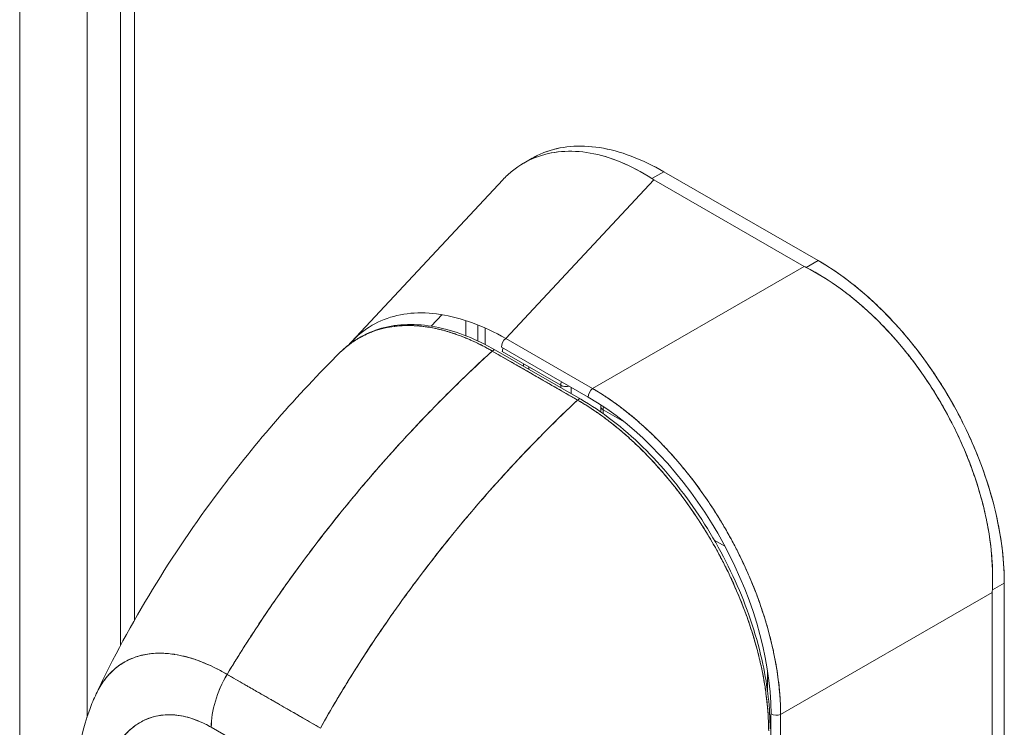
# Model space of a CAD drawing. Header units: inches. Extents: x 14 to 423, y 12 to 263.
# Tile 108 of 124: x 401.54 to 403.45, y 127.64 to 129.02. Entities that reach past the tile are written whole.
import ezdxf

# ---------------------------------------------------------------- set-up
doc = ezdxf.new("R2010")
doc.units = ezdxf.units.IN
doc.header["$LTSCALE"] = 26
doc.header["$MEASUREMENT"] = 0
doc.layers.add('Visible (ANSI)', color=7, linetype='Continuous', lineweight=5)
doc.layers.add('Visible Narrow (ANSI)', color=7, linetype='Continuous', lineweight=5)

msp = doc.modelspace()

# ---------------------------------------------------------------- linework, layer by layer
at = {"layer": 'Visible (ANSI)'}
for p, q in [((401.7323, 148.962), (401.7323, 127.7977)), ((402.5179, 128.737), (402.5345, 128.7465)), ((402.7909, 128.7203), (402.7676, 128.7068)), ((403.0918, 128.547), (402.7909, 128.7203)), ((402.1822, 128.389), (402.477, 128.7043)), ((402.7716, 128.7044), (402.4828, 128.3954)), ((402.4828, 128.3954), (402.7716, 128.7044)), ((402.7716, 128.7044), (403.0642, 128.5359)), ((403.0684, 128.5336), (403.0918, 128.547)), ((402.6518, 128.2981), (403.0642, 128.5359)), ((403.0642, 128.5359), (402.6518, 128.2981)), ((403.0503, 128.5279), (403.0503, 128.5279)), ((402.3375, 128.4194), (402.3586, 128.4419)), ((402.405, 128.4304), (402.405, 128.4006)), ((402.4285, 128.3906), (402.4285, 128.4219)), ((402.4285, 128.4219), (402.4285, 128.3906)), ((402.4425, 128.3837), (402.4425, 128.4159)), ((402.4828, 128.3954), (402.6518, 128.2981)), ((402.6518, 128.2981), (402.4828, 128.3954)), ((402.6226, 128.2756), (402.4564, 128.371)), ((402.6288, 128.2774), (402.4626, 128.3728)), ((402.6432, 128.2814), (402.4743, 128.3787)), ((402.476, 128.3698), (402.5898, 128.3043)), ((402.5174, 128.3755), (402.5174, 128.3755)), ((402.5174, 128.3755), (402.5174, 128.3755)), ((402.5277, 128.3696), (402.5277, 128.3696)), ((402.5174, 128.3413), (402.5174, 128.346)), ((402.5174, 128.346), (402.5174, 128.3413)), ((402.5277, 128.3354), (402.5277, 128.34)), ((402.5898, 128.3043), (402.5898, 128.2998)), ((402.6105, 128.2879), (402.6105, 128.3003)), ((402.6244, 128.2769), (402.6244, 128.2769)), ((402.6244, 128.2769), (402.6244, 128.2769)), ((402.6682, 128.2626), (402.6682, 128.2522)), ((402.6725, 128.2492), (402.6725, 128.2566)), ((402.6725, 128.2566), (402.7137, 128.2329)), ((402.7103, 128.2588), (402.7103, 128.2588)), ((402.7855, 128.1916), (402.7855, 128.1916)), ((402.8891, 128.0029), (402.9098, 127.9909)), ((403.4542, 127.9192), (403.4309, 127.9058)), ((403.4309, 127.9058), (403.4542, 127.9192)), ((403.4542, 127.2674), (403.4542, 127.9192)), ((403.4542, 127.9192), (403.4542, 127.2674)), ((403.0184, 127.6632), (403.4308, 127.9009)), ((403.4308, 127.9009), (403.0184, 127.6632)), ((403.417, 127.893), (403.417, 127.893)), ((403.417, 127.893), (403.417, 127.893)), ((403.4308, 127.2547), (403.4308, 127.9009)), ((403.4308, 127.9009), (403.4308, 127.2547)), ((403.4067, 127.887), (403.4067, 127.887)), ((403.4067, 127.887), (403.4067, 127.887)), ((403.3318, 127.8439), (403.3318, 127.8439)), ((401.9398, 127.7413), (402.1217, 127.6368)), ((402.9931, 127.7477), (402.9931, 127.7073)), ((403.0137, 127.7314), (403.0137, 127.7314)), ((402.9996, 127.1015), (402.9996, 127.6641)), ((403.0184, 127.6632), (403.0184, 127.1006)), ((403.0184, 127.1006), (403.0184, 127.6632)), ((402.0909, 127.5337), (401.909, 127.6382))]:
    msp.add_line(p, q, dxfattribs=at)
msp.add_arc((402.6828, 128.2626), 0.0146, 167.2589, 179.9973, dxfattribs=at)
for centre, major_axis, ratio, start_param, end_param in [((402.8394, 128.7434), (0.0958, 0), 0.575867, 3.865722, 3.926798), ((403.1319, 128.5749), (0.0958, 0), 0.575867, 3.927168, 3.98825), ((402.4846, 128.3847), (0.0073, 0.0127), 0.578093, 0.957997, 2.354261), ((402.4583, 128.3652), (0.00437, 0.00761), 0.57881, 0.000232, 1.078266), ((402.4583, 128.3652), (0.00437, 0.00761), 0.578827, 0, 1.078342), ((402.4864, 128.3757), (0.0073, 0.0127), 0.578093, 1.808417, 2.354261), ((402.6001, 128.3102), (0.0073, 0.0127), 0.578093, 1.808417, 2.354261), ((402.6001, 128.3102), (-0.0073, -0.0127), 0.578093, 4.950009, 5.495853), ((402.6001, 128.3102), (0.0146, 0), 0.575862, 3.926991, 5.157733), ((402.6536, 128.2874), (0.0073, 0.0127), 0.578093, 0.957997, 2.35426), ((402.6536, 128.2874), (-0.0073, -0.0127), 0.578093, 4.09959, 5.495853), ((402.6244, 128.2698), (0.00437, 0.00761), 0.578827, 6.282962, 7.361535), ((402.6244, 128.2698), (0.00437, 0.00761), 0.578842, 0, 1.078239), ((402.6321, 127.8629), (-0.2554, 0.4436), 0.595799, 3.944132, 5.48476), ((402.6828, 128.2626), (-0.0146, 0), 0.575862, 6.283158, 7.068583), ((402.6828, 128.2626), (-0.0073, -0.0127), 0.578093, 5.039874, 5.495853), ((402.6828, 128.2626), (0.0073, 0.0127), 0.578093, 1.898281, 2.354261), ((403.4985, 127.9399), (-0.0478, -0.083), 0.578093, 5.43459, 5.495672), ((403.4985, 127.9399), (-0.0478, -0.083), 0.578098, 5.434594, 5.495676), ((402.0124, 127.6977), (-0.0729, -0.1268), 0.578742, 4.701637, 5.495287), ((402.0124, 127.6978), (0.0728, 0.1268), 0.578826, 1.560152, 2.353879), ((402.9417, 127.7299), (0.1676, -0.2911), 0.578093, 1.281147, 1.281149), ((403.2247, 127.893), (0.162, -0.2813), 0.578093, 5.013023, 5.013025), ((403.2309, 127.8966), (-0.1576, 0.2737), 0.578093, 1.880033, 1.880035), ((402.0413, 127.7084), (-0.0439, 0), 0.575134, 1.56208, 1.564955), ((402.0413, 127.7084), (0.0439, 0), 0.575125, 4.703675, 4.70655), ((402.0413, 127.6842), (-0.0439, 0), 0.575125, 2.321449, 2.322214), ((402.0413, 127.6842), (0.0439, 0), 0.575125, 5.463044, 5.463809), ((403.01, 127.6701), (0.0146, 0), 0.575862, 3.926991, 5.323254), ((403.01, 127.6701), (-0.0146, 0), 0.575862, 0.785399, 2.181662)]:
    msp.add_ellipse(centre, major_axis=major_axis, ratio=ratio, start_param=start_param, end_param=end_param, dxfattribs=at)
for points, knots in [([(402.5345, 128.7465), (402.5417, 128.7507), (402.5492, 128.7543), (402.5571, 128.7574), (402.5731, 128.7637), (402.5903, 128.7677), (402.6085, 128.7693), (402.6267, 128.771), (402.6458, 128.7702), (402.6657, 128.7671), (402.6857, 128.764), (402.7064, 128.7584), (402.7273, 128.7506), (402.7482, 128.7427), (402.7694, 128.7327), (402.7909, 128.7203)], [0.501265, 0.501265, 0.501265, 0.501265, 0.5555556, 0.5555556, 0.5555556, 0.6666667, 0.6666667, 0.6666667, 0.7777778, 0.7777778, 0.7777778, 0.8888889, 0.8888889, 0.8888889, 1, 1, 1, 1]), ([(402.5345, 128.7465), (402.5418, 128.7507), (402.5493, 128.7544), (402.5572, 128.7575), (402.5732, 128.7638), (402.5904, 128.7677), (402.6085, 128.7693), (402.6267, 128.771), (402.6458, 128.7702), (402.6655, 128.7671), (402.6856, 128.764), (402.7062, 128.7584), (402.7272, 128.7506), (402.7483, 128.7427), (402.7696, 128.7325), (402.7909, 128.7203)], [0.5012133, 0.5012133, 0.5012133, 0.5012133, 0.5552985, 0.5552985, 0.5552985, 0.6652244, 0.6652244, 0.6652244, 0.7756204, 0.7756204, 0.7756204, 0.8877415, 0.8877415, 0.8877415, 1, 1, 1, 1]), ([(402.477, 128.7043), (402.483, 128.7108), (402.4894, 128.7167), (402.4962, 128.7221), (402.5097, 128.733), (402.5245, 128.7416), (402.5405, 128.7478), (402.5564, 128.7541), (402.5735, 128.758), (402.5914, 128.7595), (402.6093, 128.7609), (402.628, 128.76), (402.6474, 128.7566), (402.6667, 128.7532), (402.6867, 128.7473), (402.7068, 128.739), (402.727, 128.7307), (402.7474, 128.7199), (402.7676, 128.7068)], [0.3892486, 0.3892486, 0.3892486, 0.3892486, 0.4444444, 0.4444444, 0.4444444, 0.5555556, 0.5555556, 0.5555556, 0.6666667, 0.6666667, 0.6666667, 0.7777778, 0.7777778, 0.7777778, 0.8888889, 0.8888889, 0.8888889, 1, 1, 1, 1]), ([(402.7676, 128.7068), (402.7474, 128.7199), (402.7271, 128.7306), (402.707, 128.7389), (402.6868, 128.7473), (402.6668, 128.7532), (402.6473, 128.7566), (402.6473, 128.7566), (402.6473, 128.7566), (402.6472, 128.7566), (402.6279, 128.76), (402.6092, 128.7609), (402.5914, 128.7595), (402.5913, 128.7595), (402.5913, 128.7595), (402.5912, 128.7594), (402.5734, 128.758), (402.5564, 128.7541), (402.5406, 128.7479), (402.5405, 128.7479), (402.5405, 128.7478), (402.5404, 128.7478), (402.5245, 128.7416), (402.5097, 128.733), (402.4962, 128.7222), (402.4961, 128.7221), (402.4961, 128.7221), (402.496, 128.722), (402.4894, 128.7167), (402.483, 128.7108), (402.477, 128.7043)], [0, 0, 0, 0, 0.1108364, 0.1108364, 0.1108364, 0.2222222, 0.2222222, 0.2222222, 0.2223767, 0.2223767, 0.2223767, 0.3330931, 0.3330931, 0.3330931, 0.3333333, 0.3333333, 0.3333333, 0.4440371, 0.4440371, 0.4440371, 0.4444444, 0.4444444, 0.4444444, 0.5555556, 0.5555556, 0.5555556, 0.5559572, 0.5559572, 0.5559572, 0.6109212, 0.6109212, 0.6109212, 0.6109212]), ([(403.0918, 128.547), (403.1133, 128.5346), (403.1344, 128.5203), (403.1554, 128.5041), (403.1763, 128.4878), (403.197, 128.4695), (403.2169, 128.4497), (403.2368, 128.4299), (403.256, 128.4086), (403.2742, 128.386), (403.2923, 128.3635), (403.3096, 128.3396), (403.3256, 128.3149), (403.3416, 128.2901), (403.3564, 128.2645), (403.3699, 128.2382), (403.3833, 128.2119), (403.3953, 128.1851), (403.4058, 128.158), (403.4163, 128.131), (403.4252, 128.1037), (403.4324, 128.0765), (403.4396, 128.0494), (403.4451, 128.0223), (403.4487, 127.996), (403.4524, 127.9697), (403.4542, 127.9442), (403.4542, 127.9192)], [0, 0, 0, 0, 0.111111, 0.111111, 0.111111, 0.222222, 0.222222, 0.222222, 0.333333, 0.333333, 0.333333, 0.444444, 0.444444, 0.444444, 0.555556, 0.555556, 0.555556, 0.666667, 0.666667, 0.666667, 0.777778, 0.777778, 0.777778, 0.888889, 0.888889, 0.888889, 1, 1, 1, 1]), ([(403.0918, 128.547), (403.1114, 128.5357), (403.131, 128.5226), (403.1504, 128.5079), (403.1679, 128.4946), (403.1852, 128.4799), (403.2021, 128.4641), (403.218, 128.4491), (403.2336, 128.4331), (403.2487, 128.4161), (403.2637, 128.3993), (403.2782, 128.3815), (403.2921, 128.3629), (403.3064, 128.3439), (403.32, 128.324), (403.3328, 128.3036), (403.3456, 128.2832), (403.3575, 128.2622), (403.3686, 128.2408), (403.3796, 128.2194), (403.3896, 128.1978), (403.3987, 128.1759), (403.4077, 128.1541), (403.4157, 128.1321), (403.4226, 128.1102), (403.4296, 128.0881), (403.4354, 128.0662), (403.4401, 128.0445), (403.4448, 128.0228), (403.4483, 128.0014), (403.4507, 127.9805), (403.453, 127.9595), (403.4542, 127.939), (403.4542, 127.9192)], [0, 0, 0, 0, 0.103179, 0.103179, 0.103179, 0.19641, 0.19641, 0.19641, 0.284272, 0.284272, 0.284272, 0.371718, 0.371718, 0.371718, 0.461564, 0.461564, 0.461564, 0.551364, 0.551364, 0.551364, 0.640801, 0.640801, 0.640801, 0.730189, 0.730189, 0.730189, 0.82001, 0.82001, 0.82001, 0.909949, 0.909949, 0.909949, 1, 1, 1, 1]), ([(403.4309, 127.9058), (403.4319, 127.9262), (403.4316, 127.9472), (403.4299, 127.9685), (403.4295, 127.9739), (403.4291, 127.9792), (403.4285, 127.9846), (403.4268, 128.0008), (403.4243, 128.0172), (403.4212, 128.0336), (403.4191, 128.0444), (403.4167, 128.0553), (403.4141, 128.0661), (403.4113, 128.0774), (403.4082, 128.0887), (403.4049, 128.1), (403.4001, 128.1161), (403.3946, 128.1322), (403.3886, 128.1482), (403.3864, 128.1542), (403.3841, 128.1602), (403.3816, 128.1661), (403.3731, 128.1872), (403.3636, 128.2081), (403.3532, 128.2286), (403.3528, 128.2294), (403.3524, 128.2303), (403.3519, 128.2312), (403.3409, 128.2526), (403.329, 128.2736), (403.3162, 128.294), (403.3138, 128.2978), (403.3114, 128.3015), (403.309, 128.3052), (403.2983, 128.3216), (403.287, 128.3377), (403.2752, 128.3532), (403.2693, 128.3609), (403.2632, 128.3686), (403.2571, 128.376), (403.2486, 128.3863), (403.24, 128.3963), (403.2311, 128.406), (403.2206, 128.4175), (403.2098, 128.4285), (403.1987, 128.4391), (403.1937, 128.4439), (403.1886, 128.4487), (403.1834, 128.4533), (403.1678, 128.4673), (403.1518, 128.4803), (403.1354, 128.4922), (403.1336, 128.4936), (403.1318, 128.4949), (403.13, 128.4961), (403.1098, 128.5104), (403.0892, 128.5229), (403.0684, 128.5336)], [0, 0, 0, 0, 0.088873, 0.088873, 0.088873, 0.111111, 0.111111, 0.111111, 0.178162, 0.178162, 0.178162, 0.222222, 0.222222, 0.222222, 0.267931, 0.267931, 0.267931, 0.333333, 0.333333, 0.333333, 0.357816, 0.357816, 0.357816, 0.444444, 0.444444, 0.444444, 0.448135, 0.448135, 0.448135, 0.538943, 0.538943, 0.538943, 0.555556, 0.555556, 0.555556, 0.629644, 0.629644, 0.629644, 0.666667, 0.666667, 0.666667, 0.717569, 0.717569, 0.717569, 0.777778, 0.777778, 0.777778, 0.805438, 0.805438, 0.805438, 0.888889, 0.888889, 0.888889, 0.898091, 0.898091, 0.898091, 1, 1, 1, 1]), ([(403.0684, 128.5336), (403.0912, 128.5219), (403.1137, 128.508), (403.1355, 128.4922), (403.1572, 128.4763), (403.1784, 128.4585), (403.1987, 128.4391), (403.2191, 128.4196), (403.2386, 128.3985), (403.257, 128.3761), (403.2754, 128.3537), (403.2928, 128.33), (403.309, 128.3053), (403.3251, 128.2806), (403.3399, 128.2548), (403.3533, 128.2285), (403.3666, 128.2022), (403.3785, 128.1753), (403.3887, 128.1481), (403.3989, 128.1209), (403.4074, 128.0934), (403.4141, 128.0661), (403.4208, 128.0387), (403.4256, 128.0114), (403.4285, 127.9846), (403.4313, 127.9578), (403.4322, 127.9314), (403.4309, 127.9058)], [0, 0, 0, 0, 0.111111, 0.111111, 0.111111, 0.222222, 0.222222, 0.222222, 0.333333, 0.333333, 0.333333, 0.444444, 0.444444, 0.444444, 0.555556, 0.555556, 0.555556, 0.666667, 0.666667, 0.666667, 0.777778, 0.777778, 0.777778, 0.888889, 0.888889, 0.888889, 1, 1, 1, 1]), ([(402.4828, 128.3954), (402.461, 128.4079), (402.4392, 128.4181), (402.4179, 128.4259), (402.3966, 128.4338), (402.3757, 128.4393), (402.3556, 128.4424), (402.3355, 128.4455), (402.3161, 128.4462), (402.2977, 128.4445), (402.2793, 128.4428), (402.2619, 128.4387), (402.2457, 128.4324), (402.2295, 128.426), (402.2146, 128.4173), (402.201, 128.4064), (402.1924, 128.3995), (402.1843, 128.3917), (402.1769, 128.383)], [0, 0, 0, 0, 0.1111111, 0.1111111, 0.1111111, 0.2222222, 0.2222222, 0.2222222, 0.3333333, 0.3333333, 0.3333333, 0.4444444, 0.4444444, 0.4444444, 0.5555556, 0.5555556, 0.5555556, 0.6262263, 0.6262263, 0.6262263, 0.6262263]), ([(402.1604, 128.3685), (402.1844, 128.3922), (402.2141, 128.4089), (402.2792, 128.4247), (402.3151, 128.4246), (402.3879, 128.4091), (402.4255, 128.3941), (402.4626, 128.3728)], [0, 0, 0, 0, 0.5691, 0.5691, 1.123657, 1.123657, 1.658612, 1.658612, 1.658612, 1.658612]), ([(402.1604, 128.3685), (402.1617, 128.3698), (402.1631, 128.3711), (402.1644, 128.3724), (402.1683, 128.376), (402.1723, 128.3794), (402.1764, 128.3826), (402.1824, 128.3872), (402.1885, 128.3914), (402.1948, 128.3951), (402.2036, 128.4003), (402.2125, 128.4046), (402.2214, 128.408), (402.2239, 128.409), (402.2264, 128.4099), (402.2289, 128.4107), (402.2412, 128.4149), (402.2534, 128.4175), (402.2655, 128.419), (402.266, 128.4191), (402.2664, 128.4191), (402.2669, 128.4192), (402.2792, 128.4207), (402.2913, 128.421), (402.3031, 128.4205), (402.3057, 128.4203), (402.3082, 128.4202), (402.3108, 128.42), (402.3208, 128.4192), (402.3307, 128.4179), (402.3403, 128.416), (402.3442, 128.4153), (402.3482, 128.4144), (402.3521, 128.4135), (402.3601, 128.4117), (402.3678, 128.4095), (402.3754, 128.4071), (402.3805, 128.4055), (402.3855, 128.4039), (402.3903, 128.4021), (402.3961, 128.4), (402.4018, 128.3978), (402.4073, 128.3955), (402.4134, 128.3929), (402.4194, 128.3902), (402.4252, 128.3874), (402.4284, 128.3859), (402.4315, 128.3844), (402.4346, 128.3828), (402.4425, 128.3789), (402.4499, 128.3748), (402.4564, 128.371)], [0.3287986, 0.3287986, 0.3287986, 0.3287986, 0.3378724, 0.3378724, 0.3378724, 0.3636364, 0.3636364, 0.3636364, 0.4015229, 0.4015229, 0.4015229, 0.4545455, 0.4545455, 0.4545455, 0.4693394, 0.4693394, 0.4693394, 0.5426566, 0.5426566, 0.5426566, 0.5454545, 0.5454545, 0.5454545, 0.6201601, 0.6201601, 0.6201601, 0.6363636, 0.6363636, 0.6363636, 0.7005689, 0.7005689, 0.7005689, 0.7272727, 0.7272727, 0.7272727, 0.7817474, 0.7817474, 0.7817474, 0.8181818, 0.8181818, 0.8181818, 0.861421, 0.861421, 0.861421, 0.9090909, 0.9090909, 0.9090909, 0.9347795, 0.9347795, 0.9347795, 1, 1, 1, 1]), ([(402.4564, 128.371), (402.4554, 128.3716), (402.4545, 128.3722), (402.4535, 128.3727), (402.4523, 128.3734), (402.4512, 128.374), (402.45, 128.3747), (402.4487, 128.3754), (402.4474, 128.3761), (402.4462, 128.3768), (402.4448, 128.3775), (402.4434, 128.3783), (402.442, 128.379), (402.4405, 128.3798), (402.439, 128.3806), (402.4375, 128.3813), (402.436, 128.3821), (402.4344, 128.3829), (402.4328, 128.3837), (402.4312, 128.3846), (402.4295, 128.3854), (402.4278, 128.3862), (402.426, 128.3871), (402.4241, 128.388), (402.4223, 128.3888), (402.4202, 128.3898), (402.4182, 128.3907), (402.4161, 128.3916), (402.4138, 128.3927), (402.4115, 128.3937), (402.4092, 128.3946), (402.4066, 128.3958), (402.4039, 128.3969), (402.4013, 128.3979), (402.3983, 128.3991), (402.3953, 128.4002), (402.3923, 128.4014), (402.3897, 128.4023), (402.3871, 128.4033), (402.3845, 128.4042), (402.3838, 128.4044), (402.3831, 128.4046), (402.3823, 128.4049), (402.3787, 128.4061), (402.3751, 128.4073), (402.3715, 128.4083), (402.3676, 128.4095), (402.3637, 128.4106), (402.3598, 128.4116), (402.3557, 128.4127), (402.3515, 128.4137), (402.3474, 128.4146), (402.3429, 128.4156), (402.3384, 128.4164), (402.334, 128.4172), (402.3291, 128.418), (402.3244, 128.4186), (402.3196, 128.4192), (402.3182, 128.4193), (402.3167, 128.4195), (402.3153, 128.4196), (402.3116, 128.42), (402.3078, 128.4202), (402.3042, 128.4204), (402.2986, 128.4207), (402.293, 128.4208), (402.2876, 128.4206), (402.2816, 128.4205), (402.2756, 128.4201), (402.2698, 128.4195), (402.2636, 128.4189), (402.2575, 128.4179), (402.2515, 128.4167), (402.2513, 128.4167), (402.2511, 128.4167), (402.2509, 128.4166), (402.2442, 128.4152), (402.2376, 128.4135), (402.2311, 128.4115), (402.2241, 128.4092), (402.2172, 128.4065), (402.2106, 128.4035), (402.2054, 128.4011), (402.2004, 128.3984), (402.1955, 128.3956), (402.1934, 128.3943), (402.1913, 128.3931), (402.1893, 128.3918), (402.1817, 128.3869), (402.1745, 128.3814), (402.1677, 128.3753), (402.1652, 128.3731), (402.1628, 128.3708), (402.1604, 128.3685)], [0, 0, 0, 0, 0.0051535, 0.0051535, 0.0051535, 0.011125, 0.011125, 0.011125, 0.0177599, 0.0177599, 0.0177599, 0.024968, 0.024968, 0.024968, 0.0326646, 0.0326646, 0.0326646, 0.0407909, 0.0407909, 0.0407909, 0.0494929, 0.0494929, 0.0494929, 0.0590435, 0.0590435, 0.0590435, 0.0697173, 0.0697173, 0.0697173, 0.0817898, 0.0817898, 0.0817898, 0.0955416, 0.0955416, 0.0955416, 0.1112568, 0.1112568, 0.1112568, 0.125, 0.125, 0.125, 0.1288152, 0.1288152, 0.1288152, 0.1479502, 0.1479502, 0.1479502, 0.1687359, 0.1687359, 0.1687359, 0.1911746, 0.1911746, 0.1911746, 0.2155136, 0.2155136, 0.2155136, 0.2420183, 0.2420183, 0.2420183, 0.25, 0.25, 0.25, 0.2709744, 0.2709744, 0.2709744, 0.3027382, 0.3027382, 0.3027382, 0.3376886, 0.3376886, 0.3376886, 0.375, 0.375, 0.375, 0.3761252, 0.3761252, 0.3761252, 0.4181661, 0.4181661, 0.4181661, 0.4642343, 0.4642343, 0.4642343, 0.5, 0.5, 0.5, 0.515243, 0.515243, 0.515243, 0.571952, 0.571952, 0.571952, 0.5926556, 0.5926556, 0.5926556, 0.5926556]), ([(401.6849, 127.7034), (401.7504, 127.8426), (401.8325, 127.9755), (401.9966, 128.1942), (402.0765, 128.2855), (402.1604, 128.3685)], [0, 0, 0, 0, 1.578239, 1.578239, 2.854351, 2.854351, 2.854351, 2.854351]), ([(402.4564, 128.371), (402.4149, 128.333), (402.3752, 128.2943), (402.3374, 128.2554), (402.2996, 128.2165), (402.2637, 128.1774), (402.2297, 128.1383), (402.1958, 128.0992), (402.1637, 128.0601), (402.1334, 128.0215), (402.1031, 127.9828), (402.0747, 127.9445), (402.0481, 127.9067), (402.0215, 127.869), (401.9966, 127.8318), (401.9734, 127.7954), (401.9618, 127.7772), (401.9506, 127.7591), (401.9398, 127.7413)], [0, 0, 0, 0, 0.181782, 0.181782, 0.181782, 0.363564, 0.363564, 0.363564, 0.545346, 0.545346, 0.545346, 0.727128, 0.727128, 0.727128, 0.90891, 0.90891, 0.90891, 1, 1, 1, 1]), ([(401.9398, 127.7413), (401.9546, 127.7657), (401.9701, 127.7905), (401.9864, 127.8156), (402.0028, 127.8409), (402.02, 127.8664), (402.038, 127.8923), (402.056, 127.9182), (402.0748, 127.9443), (402.0946, 127.9707), (402.1143, 127.997), (402.1348, 128.0236), (402.1563, 128.0503), (402.1777, 128.077), (402.2, 128.1039), (402.2233, 128.1308), (402.2465, 128.1577), (402.2706, 128.1846), (402.2956, 128.2115), (402.3206, 128.2383), (402.3465, 128.2651), (402.3733, 128.2918), (402.4001, 128.3184), (402.4278, 128.3449), (402.4564, 128.371)], [0, 0, 0, 0, 0.12462, 0.12462, 0.12462, 0.249674, 0.249674, 0.249674, 0.374729, 0.374729, 0.374729, 0.499784, 0.499784, 0.499784, 0.624839, 0.624839, 0.624839, 0.749894, 0.749894, 0.749894, 0.874949, 0.874949, 0.874949, 1, 1, 1, 1]), ([(402.4564, 128.371), (402.4729, 128.3616), (402.4856, 128.3543), (402.4958, 128.3484), (402.5059, 128.3426), (402.5134, 128.3383), (402.5194, 128.3348), (402.5254, 128.3314), (402.5299, 128.3288), (402.5339, 128.3266), (402.5378, 128.3243), (402.5412, 128.3223), (402.5452, 128.3201), (402.5491, 128.3178), (402.5536, 128.3152), (402.5596, 128.3118), (402.5656, 128.3083), (402.5731, 128.304), (402.5833, 128.2982), (402.5934, 128.2923), (402.6061, 128.285), (402.6226, 128.2756)], [0, 0, 0, 0, 0.142857, 0.142857, 0.142857, 0.285714, 0.285714, 0.285714, 0.428571, 0.428571, 0.428571, 0.571429, 0.571429, 0.571429, 0.714286, 0.714286, 0.714286, 0.857143, 0.857143, 0.857143, 1, 1, 1, 1]), ([(402.6064, 128.3026), (402.6062, 128.3026), (402.606, 128.3025), (402.6057, 128.3025), (402.6039, 128.302), (402.602, 128.3018), (402.6001, 128.3018), (402.5982, 128.3018), (402.5962, 128.302), (402.5945, 128.3025), (402.5927, 128.3029), (402.5912, 128.3035), (402.5898, 128.3043)], [0.2153503, 0.2153503, 0.2153503, 0.2153503, 0.25, 0.25, 0.25, 0.5, 0.5, 0.5, 0.75, 0.75, 0.75, 1, 1, 1, 1]), ([(402.6518, 128.2981), (402.6568, 128.2952), (402.6617, 128.2922), (402.6667, 128.2891), (402.6731, 128.2851), (402.6795, 128.2809), (402.6858, 128.2765), (402.6921, 128.2722), (402.6985, 128.2676), (402.7048, 128.2629), (402.711, 128.2582), (402.7173, 128.2534), (402.7235, 128.2483), (402.7297, 128.2433), (402.7359, 128.2381), (402.742, 128.2328), (402.7482, 128.2275), (402.7542, 128.222), (402.7603, 128.2163), (402.7663, 128.2107), (402.7723, 128.2049), (402.7782, 128.199), (402.7827, 128.1944), (402.7873, 128.1898), (402.7918, 128.185), (402.7931, 128.1837), (402.7944, 128.1823), (402.7957, 128.1809), (402.8015, 128.1747), (402.8072, 128.1684), (402.8128, 128.1619), (402.8185, 128.1555), (402.824, 128.149), (402.8295, 128.1423), (402.835, 128.1356), (402.8404, 128.1289), (402.8457, 128.122), (402.851, 128.1151), (402.8562, 128.1081), (402.8613, 128.101), (402.8664, 128.094), (402.8715, 128.0868), (402.8764, 128.0795), (402.8813, 128.0723), (402.8862, 128.0649), (402.8909, 128.0575), (402.8956, 128.0501), (402.9002, 128.0425), (402.9048, 128.035), (402.9068, 128.0315), (402.9088, 128.0281), (402.9108, 128.0246), (402.9132, 128.0205), (402.9156, 128.0163), (402.918, 128.012), (402.9222, 128.0043), (402.9264, 127.9966), (402.9305, 127.9888), (402.9345, 127.9809), (402.9384, 127.9731), (402.9422, 127.9652), (402.946, 127.9572), (402.9497, 127.9493), (402.9533, 127.9413), (402.9568, 127.9333), (402.9602, 127.9253), (402.9635, 127.9172), (402.9668, 127.9092), (402.9699, 127.9011), (402.9729, 127.8931), (402.9759, 127.885), (402.9788, 127.8769), (402.9815, 127.8688), (402.9843, 127.8607), (402.9869, 127.8526), (402.9893, 127.8445), (402.9896, 127.8434), (402.9899, 127.8423), (402.9903, 127.8412), (402.9924, 127.8342), (402.9943, 127.8272), (402.9962, 127.8202), (402.9983, 127.8121), (403.0003, 127.804), (403.0022, 127.796), (403.004, 127.788), (403.0057, 127.7799), (403.0072, 127.772), (403.0088, 127.764), (403.0102, 127.756), (403.0114, 127.7482), (403.0126, 127.7402), (403.0137, 127.7324), (403.0146, 127.7246), (403.0155, 127.7168), (403.0162, 127.709), (403.0168, 127.7014), (403.0174, 127.6937), (403.0178, 127.6861), (403.0181, 127.6786), (403.0182, 127.6734), (403.0183, 127.6683), (403.0184, 127.6632)], [0, 0, 0, 0, 0.026039, 0.026039, 0.026039, 0.0594, 0.0594, 0.0594, 0.09265, 0.09265, 0.09265, 0.125794, 0.125794, 0.125794, 0.15884, 0.15884, 0.15884, 0.191791, 0.191791, 0.191791, 0.224653, 0.224653, 0.224653, 0.25, 0.25, 0.25, 0.257436, 0.257436, 0.257436, 0.290141, 0.290141, 0.290141, 0.322775, 0.322775, 0.322775, 0.35535, 0.35535, 0.35535, 0.387876, 0.387876, 0.387876, 0.420366, 0.420366, 0.420366, 0.452832, 0.452832, 0.452832, 0.485286, 0.485286, 0.485286, 0.5, 0.5, 0.5, 0.517739, 0.517739, 0.517739, 0.550193, 0.550193, 0.550193, 0.582661, 0.582661, 0.582661, 0.615153, 0.615153, 0.615153, 0.647685, 0.647685, 0.647685, 0.680266, 0.680266, 0.680266, 0.712905, 0.712905, 0.712905, 0.745617, 0.745617, 0.745617, 0.75, 0.75, 0.75, 0.778408, 0.778408, 0.778408, 0.811278, 0.811278, 0.811278, 0.844236, 0.844236, 0.844236, 0.877291, 0.877291, 0.877291, 0.910445, 0.910445, 0.910445, 0.943705, 0.943705, 0.943705, 0.977077, 0.977077, 0.977077, 1, 1, 1, 1]), ([(403.0184, 127.6632), (403.0183, 127.6883), (403.0163, 127.7144), (403.0124, 127.7411), (403.0086, 127.7677), (403.003, 127.7949), (402.9956, 127.8223), (402.9883, 127.8496), (402.9792, 127.8771), (402.9686, 127.9044), (402.958, 127.9318), (402.9458, 127.9588), (402.9322, 127.9853), (402.9186, 128.0118), (402.9037, 128.0378), (402.8875, 128.0628), (402.8713, 128.0878), (402.854, 128.1119), (402.8357, 128.1347), (402.8173, 128.1575), (402.798, 128.1791), (402.778, 128.1991), (402.758, 128.2192), (402.7373, 128.2376), (402.7162, 128.2542), (402.695, 128.2708), (402.6735, 128.2855), (402.6518, 128.2981)], [0, 0, 0, 0, 0.111111, 0.111111, 0.111111, 0.222222, 0.222222, 0.222222, 0.333333, 0.333333, 0.333333, 0.444444, 0.444444, 0.444444, 0.555556, 0.555556, 0.555556, 0.666667, 0.666667, 0.666667, 0.777778, 0.777778, 0.777778, 0.888889, 0.888889, 0.888889, 1, 1, 1, 1]), ([(402.6226, 128.2756), (402.5945, 128.2491), (402.5673, 128.2224), (402.5411, 128.1954), (402.5148, 128.1685), (402.4895, 128.1413), (402.4651, 128.1141), (402.4406, 128.0869), (402.4171, 128.0596), (402.3945, 128.0324), (402.372, 128.0052), (402.3503, 127.9779), (402.3295, 127.9508), (402.3087, 127.9238), (402.2888, 127.8968), (402.2698, 127.87), (402.2507, 127.8433), (402.2326, 127.8167), (402.2153, 127.7904), (402.198, 127.7642), (402.1816, 127.7382), (402.166, 127.7125), (402.1504, 127.6869), (402.1356, 127.6617), (402.1217, 127.6368)], [0, 0, 0, 0, 0.125051, 0.125051, 0.125051, 0.250106, 0.250106, 0.250106, 0.375161, 0.375161, 0.375161, 0.500216, 0.500216, 0.500216, 0.625271, 0.625271, 0.625271, 0.750326, 0.750326, 0.750326, 0.87538, 0.87538, 0.87538, 1, 1, 1, 1]), ([(402.1217, 127.6368), (402.1319, 127.655), (402.1425, 127.6734), (402.1536, 127.6919), (402.1756, 127.729), (402.1994, 127.7667), (402.225, 127.8051), (402.2506, 127.8434), (402.278, 127.8823), (402.3073, 127.9216), (402.3366, 127.9608), (402.3678, 128.0004), (402.4009, 128.04), (402.4339, 128.0796), (402.469, 128.1193), (402.5059, 128.1586), (402.5429, 128.198), (402.5818, 128.2371), (402.6226, 128.2756)], [0, 0, 0, 0, 0.09109, 0.09109, 0.09109, 0.272872, 0.272872, 0.272872, 0.454654, 0.454654, 0.454654, 0.636436, 0.636436, 0.636436, 0.818218, 0.818218, 0.818218, 1, 1, 1, 1]), ([(402.9951, 127.6314), (402.995, 127.6364), (402.9949, 127.6415), (402.9948, 127.6466), (402.9946, 127.6523), (402.9943, 127.658), (402.9939, 127.6637), (402.9935, 127.6701), (402.9929, 127.6765), (402.9923, 127.6829), (402.9916, 127.69), (402.9908, 127.6971), (402.9898, 127.7043), (402.9891, 127.7095), (402.9883, 127.7148), (402.9874, 127.72), (402.987, 127.7227), (402.9866, 127.7254), (402.9861, 127.7281), (402.9846, 127.7369), (402.9829, 127.7457), (402.981, 127.7546), (402.9789, 127.7643), (402.9766, 127.7742), (402.974, 127.784), (402.9715, 127.7939), (402.9687, 127.8037), (402.9658, 127.8136), (402.9655, 127.8146), (402.9652, 127.8156), (402.9649, 127.8166), (402.9612, 127.8286), (402.9573, 127.8405), (402.953, 127.8525), (402.9483, 127.8658), (402.9431, 127.8791), (402.9377, 127.8924), (402.9355, 127.8976), (402.9333, 127.9028), (402.931, 127.908), (402.9269, 127.9175), (402.9225, 127.927), (402.918, 127.9364), (402.9108, 127.9514), (402.9032, 127.9663), (402.8951, 127.981), (402.8917, 127.9873), (402.8881, 127.9936), (402.8845, 127.9998), (402.8805, 128.0067), (402.8764, 128.0135), (402.8722, 128.0203), (402.8652, 128.0317), (402.858, 128.043), (402.8505, 128.054), (402.8438, 128.0639), (402.8369, 128.0736), (402.8299, 128.0832), (402.8293, 128.0839), (402.8287, 128.0847), (402.8281, 128.0855), (402.8223, 128.0933), (402.8164, 128.101), (402.8104, 128.1086), (402.8044, 128.116), (402.7983, 128.1234), (402.7922, 128.1306), (402.7866, 128.1371), (402.781, 128.1435), (402.7753, 128.1497), (402.7716, 128.1538), (402.7678, 128.1579), (402.764, 128.1619), (402.7625, 128.1634), (402.7611, 128.1649), (402.7597, 128.1664), (402.7549, 128.1714), (402.75, 128.1762), (402.7452, 128.181), (402.7407, 128.1854), (402.7362, 128.1897), (402.7317, 128.1939), (402.7275, 128.1978), (402.7234, 128.2016), (402.7192, 128.2053), (402.7153, 128.2087), (402.7114, 128.2121), (402.7075, 128.2154), (402.7039, 128.2185), (402.7002, 128.2215), (402.6966, 128.2244), (402.6959, 128.225), (402.6953, 128.2255), (402.6946, 128.2261), (402.6919, 128.2282), (402.6893, 128.2303), (402.6866, 128.2323), (402.6836, 128.2347), (402.6806, 128.237), (402.6776, 128.2392), (402.675, 128.2412), (402.6724, 128.2431), (402.6698, 128.245), (402.6674, 128.2467), (402.6651, 128.2483), (402.6628, 128.25), (402.6608, 128.2514), (402.6587, 128.2528), (402.6567, 128.2542), (402.6548, 128.2555), (402.653, 128.2567), (402.6511, 128.2579), (402.6495, 128.259), (402.6478, 128.2601), (402.6461, 128.2612), (402.6446, 128.2622), (402.643, 128.2632), (402.6414, 128.2642), (402.6399, 128.2652), (402.6385, 128.2661), (402.637, 128.267), (402.6356, 128.2679), (402.6342, 128.2687), (402.6328, 128.2696), (402.6315, 128.2703), (402.6303, 128.2711), (402.629, 128.2719), (402.6278, 128.2725), (402.6267, 128.2732), (402.6255, 128.2739), (402.6246, 128.2745), (402.6236, 128.275), (402.6226, 128.2756)], [0, 0, 0, 0, 0.022163, 0.022163, 0.022163, 0.046721, 0.046721, 0.046721, 0.07375, 0.07375, 0.07375, 0.103441, 0.103441, 0.103441, 0.125, 0.125, 0.125, 0.135958, 0.135958, 0.135958, 0.171628, 0.171628, 0.171628, 0.210936, 0.210936, 0.210936, 0.25, 0.25, 0.25, 0.254076, 0.254076, 0.254076, 0.301415, 0.301415, 0.301415, 0.354208, 0.354208, 0.354208, 0.375, 0.375, 0.375, 0.413119, 0.413119, 0.413119, 0.473883, 0.473883, 0.473883, 0.5, 0.5, 0.5, 0.529014, 0.529014, 0.529014, 0.577715, 0.577715, 0.577715, 0.621414, 0.621414, 0.621414, 0.625, 0.625, 0.625, 0.66093, 0.66093, 0.66093, 0.696579, 0.696579, 0.696579, 0.728771, 0.728771, 0.728771, 0.75, 0.75, 0.75, 0.757976, 0.757976, 0.757976, 0.784626, 0.784626, 0.784626, 0.80904, 0.80904, 0.80904, 0.83151, 0.83151, 0.83151, 0.852308, 0.852308, 0.852308, 0.871433, 0.871433, 0.871433, 0.875, 0.875, 0.875, 0.888962, 0.888962, 0.888962, 0.904641, 0.904641, 0.904641, 0.918368, 0.918368, 0.918368, 0.930426, 0.930426, 0.930426, 0.941092, 0.941092, 0.941092, 0.950638, 0.950638, 0.950638, 0.959335, 0.959335, 0.959335, 0.967454, 0.967454, 0.967454, 0.975136, 0.975136, 0.975136, 0.982323, 0.982323, 0.982323, 0.988932, 0.988932, 0.988932, 0.994877, 0.994877, 0.994877, 1, 1, 1, 1]), ([(402.6226, 128.2756), (402.6291, 128.2718), (402.6366, 128.2674), (402.6444, 128.2623), (402.6475, 128.2603), (402.6506, 128.2583), (402.6538, 128.2561), (402.6597, 128.2522), (402.6657, 128.248), (402.6718, 128.2435), (402.6773, 128.2395), (402.6829, 128.2352), (402.6887, 128.2307), (402.6936, 128.2269), (402.6986, 128.2228), (402.7037, 128.2186), (402.7113, 128.2123), (402.7191, 128.2055), (402.727, 128.1982), (402.731, 128.1946), (402.7349, 128.1909), (402.7389, 128.187), (402.7486, 128.1778), (402.7584, 128.1679), (402.7685, 128.1571), (402.7711, 128.1544), (402.7736, 128.1516), (402.7762, 128.1487), (402.7881, 128.1356), (402.8003, 128.1214), (402.8126, 128.1058), (402.8131, 128.1052), (402.8135, 128.1046), (402.814, 128.1039), (402.8262, 128.0885), (402.8385, 128.0718), (402.8508, 128.0535), (402.8533, 128.0498), (402.8558, 128.0461), (402.8583, 128.0423), (402.8673, 128.0285), (402.8764, 128.0139), (402.8852, 127.9986), (402.8915, 127.9877), (402.8977, 127.9764), (402.9038, 127.9649), (402.9079, 127.957), (402.912, 127.9489), (402.9159, 127.9407), (402.9253, 127.9214), (402.934, 127.9016), (402.9419, 127.8818), (402.9425, 127.8805), (402.943, 127.8792), (402.9435, 127.878), (402.9506, 127.8598), (402.957, 127.8417), (402.9627, 127.8236), (402.9662, 127.8124), (402.9695, 127.8011), (402.9725, 127.7899), (402.9744, 127.7826), (402.9762, 127.7753), (402.9779, 127.7681), (402.982, 127.7506), (402.9854, 127.7332), (402.988, 127.7167), (402.9886, 127.7125), (402.9892, 127.7083), (402.9898, 127.7042), (402.9914, 127.6926), (402.9926, 127.6815), (402.9934, 127.6709), (402.9945, 127.6568), (402.995, 127.6436), (402.9951, 127.6314)], [0, 0, 0, 0, 0.065233, 0.065233, 0.065233, 0.090909, 0.090909, 0.090909, 0.138606, 0.138606, 0.138606, 0.181818, 0.181818, 0.181818, 0.218295, 0.218295, 0.218295, 0.272727, 0.272727, 0.272727, 0.299488, 0.299488, 0.299488, 0.363636, 0.363636, 0.363636, 0.379913, 0.379913, 0.379913, 0.454545, 0.454545, 0.454545, 0.457429, 0.457429, 0.457429, 0.530754, 0.530754, 0.530754, 0.545455, 0.545455, 0.545455, 0.598649, 0.598649, 0.598649, 0.636364, 0.636364, 0.636364, 0.662242, 0.662242, 0.662242, 0.723318, 0.723318, 0.723318, 0.727273, 0.727273, 0.727273, 0.783303, 0.783303, 0.783303, 0.818182, 0.818182, 0.818182, 0.840721, 0.840721, 0.840721, 0.895221, 0.895221, 0.895221, 0.909091, 0.909091, 0.909091, 0.94822, 0.94822, 0.94822, 1, 1, 1, 1]), ([(402.6288, 128.2774), (402.6698, 128.2538), (402.7113, 128.2218), (402.7869, 128.1478), (402.8222, 128.1055), (402.8843, 128.0144), (402.9119, 127.9646), (402.956, 127.8638), (402.973, 127.8115), (402.9931, 127.7178), (402.9979, 127.6749), (402.9979, 127.6351)], [0, 0, 0, 0, 0.592261, 0.592261, 1.15937, 1.15937, 1.729253, 1.729253, 2.301395, 2.301395, 2.798391, 2.798391, 2.798391, 2.798391]), ([(402.6725, 128.2566), (402.6711, 128.2575), (402.6701, 128.2583), (402.6694, 128.2593), (402.6687, 128.2603), (402.6682, 128.2614), (402.6682, 128.2626), (402.6682, 128.2626), (402.6682, 128.2626), (402.6682, 128.2626)], [0, 0, 0, 0, 0.25, 0.25, 0.25, 0.5, 0.5, 0.5, 0.5036627, 0.5036627, 0.5036627, 0.5036627]), ([(401.9398, 127.7413), (401.9334, 127.7452), (401.9261, 127.7492), (401.9184, 127.753), (401.912, 127.7562), (401.9054, 127.7593), (401.8987, 127.7621), (401.8967, 127.763), (401.8946, 127.7638), (401.8926, 127.7646), (401.883, 127.7685), (401.8733, 127.7718), (401.8635, 127.7746), (401.8603, 127.7754), (401.8571, 127.7763), (401.8538, 127.777), (401.8468, 127.7787), (401.8396, 127.78), (401.8324, 127.7809), (401.8238, 127.7821), (401.8152, 127.7826), (401.8066, 127.7825), (401.8046, 127.7825), (401.8026, 127.7824), (401.8005, 127.7823), (401.79, 127.7818), (401.7795, 127.7802), (401.7694, 127.7774), (401.7661, 127.7765), (401.7629, 127.7755), (401.7596, 127.7743), (401.7531, 127.772), (401.7467, 127.7691), (401.7405, 127.7656), (401.737, 127.7636), (401.7335, 127.7614), (401.7301, 127.759), (401.7261, 127.7562), (401.7222, 127.7531), (401.7185, 127.7497), (401.7174, 127.7487), (401.7163, 127.7476), (401.7151, 127.7466), (401.7075, 127.7391), (401.7005, 127.7305), (401.6943, 127.7207), (401.6918, 127.7166), (401.6893, 127.7124), (401.6871, 127.7079), (401.6863, 127.7064), (401.6856, 127.7049), (401.6849, 127.7034)], [0, 0, 0, 0, 0.060624, 0.060624, 0.060624, 0.1111111, 0.1111111, 0.1111111, 0.1265869, 0.1265869, 0.1265869, 0.1987914, 0.1987914, 0.1987914, 0.2222222, 0.2222222, 0.2222222, 0.273294, 0.273294, 0.273294, 0.3333333, 0.3333333, 0.3333333, 0.3474368, 0.3474368, 0.3474368, 0.4205222, 0.4205222, 0.4205222, 0.4444444, 0.4444444, 0.4444444, 0.4933991, 0.4933991, 0.4933991, 0.5219496, 0.5219496, 0.5219496, 0.5555556, 0.5555556, 0.5555556, 0.5658861, 0.5658861, 0.5658861, 0.6371166, 0.6371166, 0.6371166, 0.6666667, 0.6666667, 0.6666667, 0.6764263, 0.6764263, 0.6764263, 0.6764263]), ([(401.6849, 127.7034), (401.6871, 127.7081), (401.6895, 127.7126), (401.692, 127.7169), (401.6976, 127.7264), (401.7038, 127.7347), (401.7107, 127.7421), (401.711, 127.7424), (401.7114, 127.7428), (401.7117, 127.7431), (401.7186, 127.7503), (401.7261, 127.7565), (401.7341, 127.7617), (401.7385, 127.7645), (401.743, 127.7671), (401.7477, 127.7693), (401.7515, 127.7712), (401.7554, 127.7728), (401.7594, 127.7743), (401.7677, 127.7773), (401.7764, 127.7794), (401.7853, 127.7808), (401.7869, 127.781), (401.7886, 127.7812), (401.7902, 127.7814), (401.7969, 127.7822), (401.8038, 127.7826), (401.8108, 127.7825), (401.8189, 127.7824), (401.8271, 127.7817), (401.8355, 127.7805), (401.8362, 127.7804), (401.8368, 127.7803), (401.8374, 127.7802), (401.8446, 127.7791), (401.8519, 127.7776), (401.8592, 127.7757), (401.8666, 127.7738), (401.8741, 127.7715), (401.8817, 127.7688), (401.8837, 127.7681), (401.8857, 127.7673), (401.8877, 127.7666), (401.8926, 127.7647), (401.8976, 127.7626), (401.9026, 127.7604), (401.909, 127.7576), (401.9155, 127.7545), (401.922, 127.7511), (401.928, 127.748), (401.9339, 127.7447), (401.9398, 127.7413)], [0.335909, 0.335909, 0.335909, 0.335909, 0.3688988, 0.3688988, 0.3688988, 0.4411046, 0.4411046, 0.4411046, 0.4444444, 0.4444444, 0.4444444, 0.5160884, 0.5160884, 0.5160884, 0.5555556, 0.5555556, 0.5555556, 0.5876754, 0.5876754, 0.5876754, 0.6544159, 0.6544159, 0.6544159, 0.6666667, 0.6666667, 0.6666667, 0.7161429, 0.7161429, 0.7161429, 0.7734695, 0.7734695, 0.7734695, 0.7777778, 0.7777778, 0.7777778, 0.8266877, 0.8266877, 0.8266877, 0.8758248, 0.8758248, 0.8758248, 0.8888889, 0.8888889, 0.8888889, 0.9207769, 0.9207769, 0.9207769, 0.9621735, 0.9621735, 0.9621735, 0.999975, 0.999975, 0.999975, 0.999975]), ([(402.1217, 127.6368), (402.1106, 127.6432), (402.0988, 127.65), (402.0881, 127.6561), (402.0857, 127.6575), (402.0833, 127.6589), (402.081, 127.6602), (402.0732, 127.6647), (402.0659, 127.6689), (402.0586, 127.6731), (402.0575, 127.6738), (402.0562, 127.6745), (402.055, 127.6751), (402.0492, 127.6785), (402.0434, 127.6818), (402.0379, 127.685), (402.0355, 127.6864), (402.0332, 127.6877), (402.0308, 127.6891), (402.0284, 127.6905), (402.026, 127.6918), (402.0236, 127.6932), (402.0181, 127.6964), (402.0123, 127.6997), (402.0065, 127.703), (402.0053, 127.7037), (402.0041, 127.7044), (402.0029, 127.7051), (401.9957, 127.7092), (401.9883, 127.7134), (401.9805, 127.7179), (401.9782, 127.7192), (401.9758, 127.7206), (401.9734, 127.722), (401.9627, 127.7281), (401.9509, 127.7349), (401.9398, 127.7413)], [0, 0, 0, 0, 0.166667, 0.166667, 0.166667, 0.20499, 0.20499, 0.20499, 0.333333, 0.333333, 0.333333, 0.354537, 0.354537, 0.354537, 0.456696, 0.456696, 0.456696, 0.5, 0.5, 0.5, 0.543586, 0.543586, 0.543586, 0.645594, 0.645594, 0.645594, 0.666667, 0.666667, 0.666667, 0.795017, 0.795017, 0.795017, 0.833333, 0.833333, 0.833333, 1, 1, 1, 1]), ([(401.6435, 127.4456), (401.6394, 127.5252), (401.6465, 127.603), (401.6759, 127.6831), (401.6802, 127.6934), (401.6849, 127.7034)], [0, 0, 0, 0, 0.923674, 0.923674, 1.061846, 1.061846, 1.061846, 1.061846]), ([(401.909, 127.6382), (401.8957, 127.6459), (401.8825, 127.6517), (401.8693, 127.6558), (401.8561, 127.66), (401.8428, 127.6623), (401.8298, 127.6626), (401.8168, 127.663), (401.8041, 127.6613), (401.7918, 127.6573), (401.7795, 127.6533), (401.7677, 127.6471), (401.7566, 127.6383), (401.7456, 127.6295), (401.7353, 127.6182), (401.7261, 127.604), (401.717, 127.5898), (401.709, 127.5728), (401.7024, 127.5526), (401.6959, 127.5324), (401.6909, 127.5091), (401.6881, 127.4826), (401.6853, 127.4561), (401.6847, 127.4264), (401.6861, 127.3935)], [0, 0, 0, 0, 0.125, 0.125, 0.125, 0.25, 0.25, 0.25, 0.375, 0.375, 0.375, 0.5, 0.5, 0.5, 0.625, 0.625, 0.625, 0.75, 0.75, 0.75, 0.875, 0.875, 0.875, 1, 1, 1, 1]), ([(401.909, 127.6382), (401.9048, 127.6406), (401.9005, 127.6429), (401.8963, 127.645), (401.8917, 127.6473), (401.887, 127.6493), (401.8824, 127.6512), (401.8773, 127.6532), (401.8723, 127.655), (401.8673, 127.6565), (401.8617, 127.6581), (401.8563, 127.6594), (401.8509, 127.6604), (401.8449, 127.6615), (401.8391, 127.6622), (401.8334, 127.6625), (401.827, 127.6628), (401.8209, 127.6627), (401.8148, 127.6621), (401.8126, 127.6618), (401.8103, 127.6615), (401.8081, 127.6612), (401.8038, 127.6605), (401.7996, 127.6596), (401.7955, 127.6584), (401.7885, 127.6565), (401.7819, 127.6538), (401.7755, 127.6505), (401.7684, 127.6469), (401.7618, 127.6425), (401.7555, 127.6374), (401.7486, 127.6317), (401.7423, 127.6253), (401.7364, 127.6182), (401.7354, 127.6169), (401.7344, 127.6156), (401.7334, 127.6143), (401.7286, 127.6081), (401.7243, 127.6014), (401.7203, 127.5943), (401.7159, 127.5864), (401.7119, 127.5779), (401.7083, 127.569), (401.7051, 127.5608), (401.7022, 127.5523), (401.6997, 127.5435), (401.6974, 127.5355), (401.6954, 127.5272), (401.6937, 127.5186), (401.6937, 127.5186), (401.6936, 127.5185), (401.6936, 127.5184), (401.6921, 127.5107), (401.6907, 127.5028), (401.6896, 127.4947), (401.6886, 127.4872), (401.6878, 127.4796), (401.6871, 127.4718), (401.6865, 127.4647), (401.686, 127.4575), (401.6857, 127.4502), (401.6854, 127.4435), (401.6853, 127.4368), (401.6852, 127.4299), (401.6852, 127.4236), (401.6853, 127.4173), (401.6854, 127.411), (401.6856, 127.4052), (401.6858, 127.3994), (401.6861, 127.3935)], [0, 0, 0, 0, 0.029834, 0.029834, 0.029834, 0.0628, 0.0628, 0.0628, 0.098961, 0.098961, 0.098961, 0.138922, 0.138922, 0.138922, 0.182924, 0.182924, 0.182924, 0.2315, 0.2315, 0.2315, 0.25, 0.25, 0.25, 0.285426, 0.285426, 0.285426, 0.34571, 0.34571, 0.34571, 0.413032, 0.413032, 0.413032, 0.486895, 0.486895, 0.486895, 0.5, 0.5, 0.5, 0.561624, 0.561624, 0.561624, 0.630381, 0.630381, 0.630381, 0.692757, 0.692757, 0.692757, 0.749381, 0.749381, 0.749381, 0.75, 0.75, 0.75, 0.800969, 0.800969, 0.800969, 0.848199, 0.848199, 0.848199, 0.891486, 0.891486, 0.891486, 0.931106, 0.931106, 0.931106, 0.967268, 0.967268, 0.967268, 1, 1, 1, 1])]:
    msp.add_open_spline(points, degree=3, knots=knots, dxfattribs=at)
for points in [[(402.5263, 128.7415), (402.5263, 128.7415), (402.5263, 128.7415), (402.5263, 128.7415)], [(402.5263, 128.7415), (402.5263, 128.7415), (402.5263, 128.7415), (402.5263, 128.7415)], [(402.3787, 128.4061), (402.3787, 128.4061), (402.3787, 128.4061), (402.3788, 128.4061)], [(402.1012, 127.9795), (402.1012, 127.9795), (402.1012, 127.9795), (402.1012, 127.9795)], [(402.1012, 127.9795), (402.1012, 127.9795), (402.1012, 127.9795), (402.1012, 127.9795)], [(402.0885, 127.9626), (402.0885, 127.9626), (402.0885, 127.9626), (402.0885, 127.9626)], [(401.8106, 127.7825), (401.8106, 127.7825), (401.8106, 127.7825), (401.8106, 127.7825)], [(401.9802, 127.7181), (401.9802, 127.7181), (401.9802, 127.7181), (401.9802, 127.7181)], [(402.0076, 127.7023), (402.0076, 127.7023), (402.0076, 127.7024), (402.0076, 127.7024)], [(402.0723, 127.6652), (402.0723, 127.6652), (402.0723, 127.6652), (402.0723, 127.6652)], [(402.09, 127.655), (402.09, 127.655), (402.09, 127.655), (402.09, 127.655)], [(402.103, 127.6476), (402.103, 127.6476), (402.103, 127.6476), (402.103, 127.6476)], [(402.103, 127.6476), (402.103, 127.6476), (402.103, 127.6476), (402.103, 127.6476)]]:
    msp.add_open_spline(points, degree=3, dxfattribs=at)
at = {"layer": 'Visible Narrow (ANSI)'}
for p, q in [((401.5357, 107.8144), (401.5357, 149.2641)), ((401.667, 148.9752), (401.667, 127.658)), ((401.7594, 148.9644), (401.7594, 127.8471))]:
    msp.add_line(p, q, dxfattribs=at)

doc.saveas('drawing.dxf')
